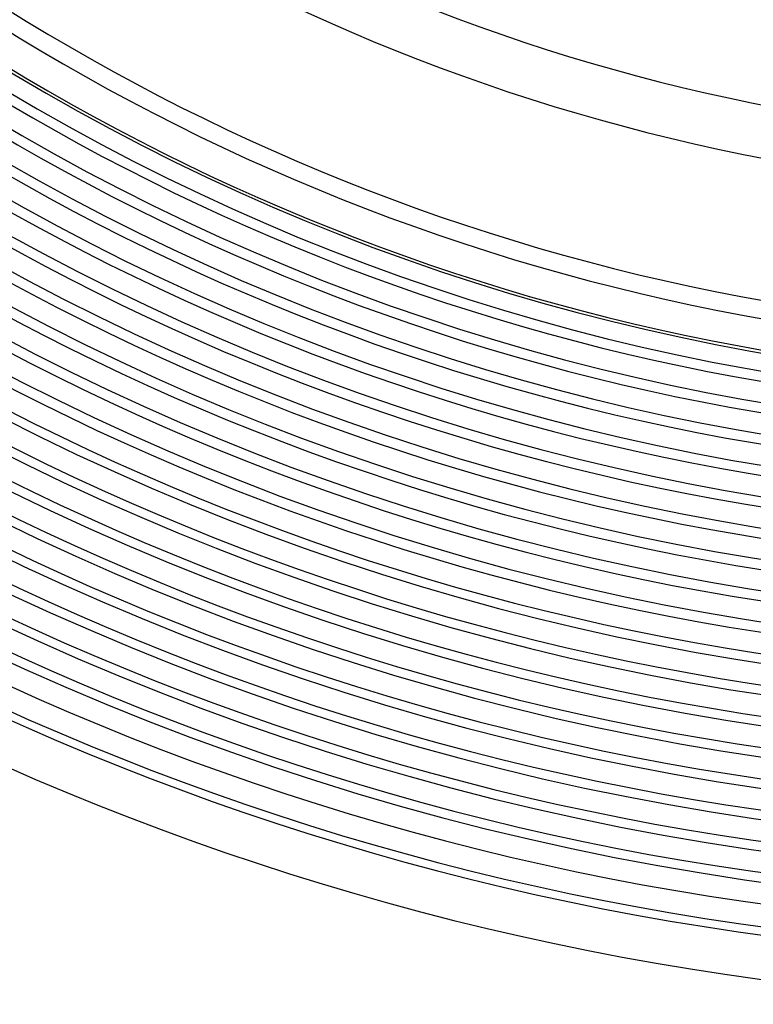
# Model space of a CAD drawing. Header units: millimetres. Extents: x -258 to 258, y -258 to 258.
# Tile 21 of 71: x -86 to -29, y -215 to -139. Entities that reach past the tile are written whole.
import ezdxf

# ---------------------------------------------------------------- set-up
doc = ezdxf.new("R2010")
doc.units = ezdxf.units.MM
doc.layers.add('HIDDEN', color=7, linetype='Continuous')
doc.layers.add('THICK', color=7, linetype='Continuous')

msp = doc.modelspace()

# ---------------------------------------------------------------- linework, layer by layer
at = {"layer": 'HIDDEN'}
for radius, start, end in [(207.625, 179.99998, 0), (205.25, 179.99998, 0), (202.875, 179.99998, 0), (200.5, 179.99998, 0), (198.125, 179.99998, 0), (195.75, 179.99998, 0), (193.375, 179.99998, 0), (191, 179.99998, 0), (188.625, 180.11022, 269.88978), (186.25, 180.17456, 269.82544), (183.875, 180.222, 269.778), (211, 180.37481, 269.62519), (181.5, 180.26188, 269.73812), (179.125, 180.29735, 269.70265), (176.75, 180.32983, 269.67017), (174.375, 180.36014, 269.63986), (172, 180.3889, 269.61109), (169.625, 180.41641, 269.58359), (167.25, 180.44293, 269.55707), (164.875, 180.46866, 269.53134)]:
    msp.add_arc((0, 0), radius, start, end, dxfattribs=at)
at = {"layer": 'THICK'}
for radius, start, end in [(187.875, 179.99998, 0), (185.5, 179.99998, 0), (183.125, 179.99998, 0), (180.75, 179.99998, 0), (178.375, 179.99998, 0), (176, 179.99998, 0), (173.625, 179.99998, 0), (171.25, 179.99998, 0), (168.875, 179.99998, 0), (167.5, 179.99998, 0), (195, 180.21725, 269.78275), (192.625, 180.17811, 269.82189), (190.25, 180.12248, 269.87752), (211.625, 180.35527, 269.64473), (209.25, 180.34301, 269.65699), (206.875, 180.32903, 269.67097), (204.5, 180.31304, 269.68695), (202.125, 180.29465, 269.70535), (199.75, 180.27328, 269.72672), (197.375, 180.24796, 269.75204), (215, 180.53226, 269.46774), (163.5, 180.70002, 269.29998), (152.75, 180.74929, 269.2507), (148.75, 180.76941, 269.23059)]:
    msp.add_arc((0, 0), radius, start, end, dxfattribs=at)

doc.saveas('drawing.dxf')
